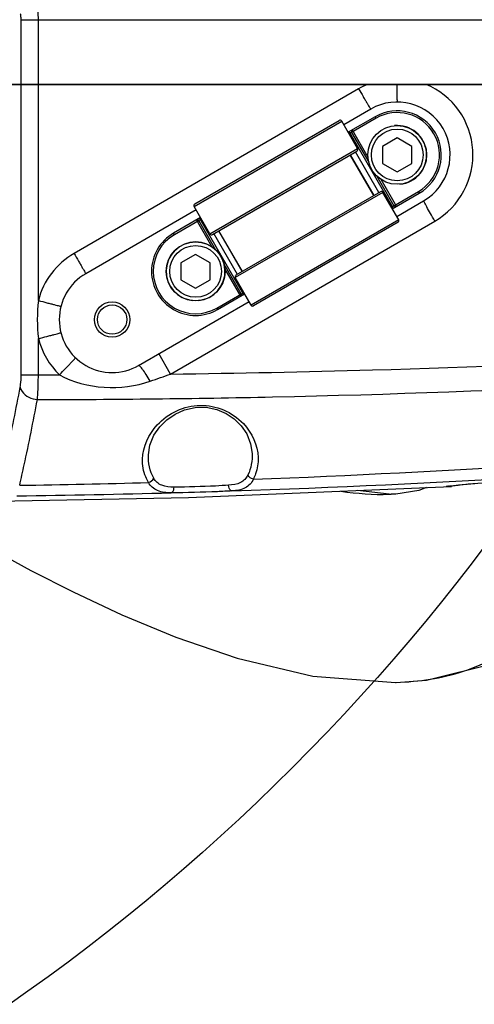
# Model space of a CAD drawing. Header units: millimetres. Extents: x 0 to 8410, y 0 to 5940.
# Tile 56 of 122: x 4918 to 4995, y 1541 to 1709. Entities that reach past the tile are written whole.
import ezdxf

# ---------------------------------------------------------------- set-up
doc = ezdxf.new("R2010")
doc.units = ezdxf.units.MM
doc.header["$LTSCALE"] = 462.55
doc.layers.get('0').update_dxf_attribs({"linetype": 'CONTINUOUS'})
for name, color, linetype in [('204102000021_DXF_DIMENSION', 7, 'CONTINUOUS'), ('304102000018DXF_CONTINUOUS_LINE', 7, 'CONTINUOUS'), ('304102000021DXF_CONTINUOUS_LINE', 7, 'CONTINUOUS'), ('304109000014DXF_CONTINUOUS_LINE', 7, 'CONTINUOUS'), ('501023000078DXF_CONTINUOUS_LINE', 7, 'CONTINUOUS'), ('604006000006DXF_CONTINUOUS_LINE', 7, 'CONTINUOUS'), ('R6-1500_CABLDXF_CONTINUOUS_LINE', 7, 'CONTINUOUS')]:
    doc.layers.add(name, color=color, linetype=linetype)
doc.styles.get("Standard").update_dxf_attribs({"font": 'txt', "width": 0.7})
doc.dimstyles.new('DIMSTYLE_14', dxfattribs={"dimtxt": 65, "dimasz": 50, "dimexe": 1, "dimexo": 0, "dimgap": 3.25, "dimtad": 0, "dimtih": 1, "dimtoh": 1, "dimdec": 1, "dimdsep": 46, "dimtxsty": 'Standard', "dimblk": '_FILLED', "dimblk1": '_FILLED', "dimblk2": '_FILLED', "dimcen": 0.09, "dimclrt": 5, "dimazin": 2, "dimtp": 0.5, "dimtm": 0.5, "dimtfac": 1, "dimtdec": 65535, "dimtofl": 0, "dimtmove": 0, "dimatfit": 3, "dimldrblk": '_FILLED', "dimfxl": 0, "dimtolj": 1, "dimarcsym": 0})

# ---------------------------------------------------------------- blocks, each defined once
blk = doc.blocks.new('*D27')
at = {"layer": '204102000021_DXF_DIMENSION', "color": 2, "linetype": 'Continuous'}
for start, end in [(290.1562, 360), (195, 265.2086)]:
    blk.add_arc((4713.77, 1829.56), 554.1, start, end, dxfattribs=at)
for points in [[(5274.11, 1779.23), (5267.87, 1829.56), (5257.12, 1780)], [(4201.77, 1641.06), (4178.56, 1686.15), (4185.56, 1635.92)]]:
    blk.add_solid(points, dxfattribs=at)
blk = doc.blocks.new('_FILLED')
at = {"color": 0, "linetype": 'ByBlock'}
blk.add_solid([(0, 0), (-1, 0.17), (-1, -0.17)], dxfattribs=at)

msp = doc.modelspace()

# ---------------------------------------------------------------- linework, layer by layer
at = {"color": 2, "linetype": 'Continuous'}
msp.add_circle((4716.272, 1829.561), 351, dxfattribs=at)
at = {"layer": '304102000018DXF_CONTINUOUS_LINE', "color": 7, "linetype": 'Continuous'}
for p, q in [((4899.723, 1697.561), (5083.554, 1697.561)), ((4977.771, 1693.356), (4973.181, 1690.706)), ((4982.181, 1675.117), (4986.771, 1677.767)), ((4948.066, 1676.206), (4929.274, 1665.356)), ((4938.274, 1649.767), (4957.066, 1660.617)), ((4939.946, 1634.557), (4939.946, 1634.559)), ((4957.592, 1634.811), (4957.592, 1634.81)), ((4991.671, 1629.31), (4992.113, 1629.358)), ((4992.113, 1629.358), (4992.668, 1629.416)), ((4992.668, 1629.416), (4993.348, 1629.485)), ((4993.348, 1629.485), (4994.167, 1629.565)), ((4994.167, 1629.565), (4994.793, 1629.624)), ((4994.793, 1629.624), (4995.485, 1629.689)), ((4946.74, 1627.321), (4991.48, 1629.183)), ((4991.075, 1629.238), (4991.234, 1629.258)), ((4991.234, 1629.258), (4991.432, 1629.282)), ((4991.432, 1629.282), (4991.671, 1629.31)), ((4991.481, 1629.183), (4991.478, 1629.183)), ((4910.947, 1626.632), (4946.74, 1627.321))]:
    msp.add_line(p, q, dxfattribs=at)
at = {"layer": '304102000018DXF_CONTINUOUS_LINE', "color": 9, "linetype": 'Continuous'}
for p, q in [((4918.307, 1648.164), (4918.307, 1697.561)), ((4921.223, 1660.802), (4921.223, 1697.561)), ((4975.701, 1696.82), (4927.3, 1668.82)), ((4943.726, 1648.3), (4988.675, 1674.303)), ((4921.223, 1648.164), (4921.223, 1654.321)), ((4943.726, 1648.3), (4941.732, 1651.764)), ((4918.307, 1648.164), (4921.223, 1648.164)), ((4921.223, 1648.164), (4924.818, 1648.168))]:
    msp.add_line(p, q, dxfattribs=at)
at = {"layer": '304102000018DXF_CONTINUOUS_LINE', "color": 7, "linetype": 'Continuous'}
for points in [[(4939.946, 1634.559), (4940.203, 1636.198), (4940.89, 1637.885), (4941.865, 1639.318), (4943.059, 1640.512), (4944.47, 1641.487), (4946.105, 1642.214), (4947.914, 1642.617), (4949.783, 1642.637), (4951.565, 1642.276), (4953.166, 1641.596), (4954.547, 1640.664), (4955.717, 1639.505), (4956.669, 1638.104), (4957.338, 1636.449), (4957.592, 1634.811)], [(4990.835, 1629.202), (4990.846, 1629.204), (4990.871, 1629.209), (4990.907, 1629.214), (4990.954, 1629.221), (4991.009, 1629.229), (4991.075, 1629.238)]]:
    msp.add_lwpolyline(points, dxfattribs=at)
for radius in [3, 2.5]:
    msp.add_circle((4933.774, 1657.561), radius, dxfattribs=at)
at = {"layer": '304102000018DXF_CONTINUOUS_LINE', "color": 9, "linetype": 'Continuous'}
for centre, radius, start, end in [((4982.196, 1685.591), 12.972, 112.6635, 120.0476), ((4950.739, 1657.561), 29.693, 173.73538, 186.26462), ((4890.224, 3445.606), 1816.448, 272.131954, 275.273045), ((4894.557, 3427.98), 1800.546, 271.896719, 275.22277), ((4890.439, 3440.575), 1811.412, 270.873335, 271.566789), ((4894.571, 3427.845), 1800.41, 270.732318, 271.567874), ((4990.626, 1638.588), 9.435, 271.25945, 272.077), ((4992.543, 1617.553), 11.779, 97.40886, 98.20479)]:
    msp.add_arc(centre, radius, start, end, dxfattribs=at)
at = {"layer": '304102000018DXF_CONTINUOUS_LINE', "color": 7, "linetype": 'Continuous'}
for centre, start, end in [((4982.271, 1685.561), 300, 120), ((4933.774, 1657.561), 120, 300)]:
    msp.add_arc(centre, 9, start, end, dxfattribs=at)
at = {"layer": '304102000018DXF_CONTINUOUS_LINE', "color": 9, "linetype": 'Continuous'}
for points, knots in [([(4975.701, 1696.82), (4975.958, 1696.375), (4976.333, 1695.728), (4976.814, 1694.911), (4977.122, 1694.386), (4977.379, 1693.977), (4977.568, 1693.624), (4977.697, 1693.502), (4977.748, 1693.343), (4977.771, 1693.356)], [0, 0, 0, 0, 0.3819257, 0.5547248, 0.7062992, 0.8308501, 0.9234323, 0.9805002, 1, 1, 1, 1]), ([(4982.194, 1697.561), (4982.196, 1697.162), (4982.204, 1696.444), (4982.213, 1695.595), (4982.236, 1695.078), (4982.235, 1694.796), (4982.268, 1694.674), (4982.254, 1694.561), (4982.273, 1694.561)], [0, 0, 0, 0, 0.3994764, 0.7201362, 0.8397238, 0.9275858, 0.9813999, 1, 1, 1, 1]), ([(4988.675, 1674.303), (4990.731, 1675.493), (4994.246, 1679.113), (4995.811, 1686.44), (4993.32, 1693.507), (4989.37, 1696.646), (4987.178, 1697.561)], [0, 0, 0, 0, 0.2499832, 0.5000111, 0.7500312, 1, 1, 1, 1]), ([(4988.675, 1674.303), (4988.423, 1674.741), (4987.963, 1675.548), (4987.415, 1676.511), (4987.092, 1677.127), (4986.892, 1677.461), (4986.849, 1677.63), (4986.749, 1677.754), (4986.771, 1677.767)], [0, 0, 0, 0, 0.3833579, 0.7073298, 0.8314273, 0.9235944, 0.9804114, 1, 1, 1, 1]), ([(4927.3, 1668.82), (4925.82, 1667.963), (4923.175, 1665.635), (4921.649, 1662.458), (4921.223, 1660.802)], [0, 0, 0, 0, 0.4999498, 1, 1, 1, 1]), ([(4927.3, 1668.82), (4927.555, 1668.379), (4927.925, 1667.739), (4928.389, 1666.924), (4928.691, 1666.404), (4928.916, 1665.985), (4929.135, 1665.655), (4929.17, 1665.484), (4929.296, 1665.368), (4929.274, 1665.356)], [0, 0, 0, 0, 0.3829604, 0.5558052, 0.7072413, 0.8315603, 0.9238949, 0.9807467, 1, 1, 1, 1]), ([(4921.223, 1660.802), (4921.713, 1660.675), (4922.426, 1660.492), (4923.328, 1660.257), (4923.907, 1660.112), (4924.361, 1659.98), (4924.749, 1659.91), (4924.893, 1659.814), (4925.064, 1659.829), (4925.058, 1659.805)], [0, 0, 0, 0, 0.3834355, 0.5562854, 0.7076388, 0.8318345, 0.9240461, 0.9808049, 1, 1, 1, 1]), ([(4921.223, 1654.321), (4921.713, 1654.448), (4922.426, 1654.63), (4923.328, 1654.866), (4923.907, 1655.011), (4924.361, 1655.143), (4924.749, 1655.213), (4924.893, 1655.309), (4925.064, 1655.294), (4925.058, 1655.318)], [0, 0, 0, 0, 0.3834355, 0.5562854, 0.7076388, 0.8318345, 0.9240461, 0.980805, 1, 1, 1, 1]), ([(4943.726, 1648.3), (4955.169, 1648.434), (5000.894, 1649.364), (5046.587, 1651.873), (5080.765, 1654.641)], [0, 0, 0, 0, 0.2502108, 1, 1, 1, 1]), ([(4921.064, 1643.95), (4934.401, 1643.97), (4987.702, 1644.583), (5040.978, 1647.328), (5080.813, 1650.579)], [0, 0, 0, 0, 0.2501939, 1, 1, 1, 1]), ([(4924.818, 1648.168), (4925.169, 1648.536), (4925.68, 1649.069), (4926.323, 1649.748), (4926.739, 1650.181), (4927.056, 1650.534), (4927.347, 1650.802), (4927.421, 1650.959), (4927.57, 1651.041), (4927.552, 1651.059)], [0, 0, 0, 0, 0.3831221, 0.5559663, 0.7073713, 0.8316459, 0.9239372, 0.9807582, 1, 1, 1, 1]), ([(4940.267, 1647.087), (4940.042, 1647.461), (4939.629, 1648.119), (4939.024, 1649.027), (4938.65, 1649.456), (4938.353, 1649.813), (4938.274, 1649.767)], [0, 0, 0, 0, 0.3892609, 0.7075657, 0.9177151, 1, 1, 1, 1]), ([(4918.139, 1646.057), (4918.168, 1646.206), (4918.274, 1646.904), (4918.307, 1647.611), (4918.307, 1648.164)], [0, 0, 0, 0, 0.2156502, 1, 1, 1, 1]), ([(4921.064, 1643.95), (4921.092, 1644.251), (4921.193, 1645.654), (4921.223, 1647.06), (4921.223, 1648.164)], [0, 0, 0, 0, 0.215132, 1, 1, 1, 1]), ([(4924.818, 1648.168), (4927.099, 1646.857), (4932.421, 1645.582), (4937.779, 1646.215), (4940.267, 1647.087)], [0, 0, 0, 0, 0.4995271, 1, 1, 1, 1]), ([(4915.141, 1631.702), (4915.401, 1632.841), (4916.467, 1637.612), (4917.441, 1642.403), (4918.139, 1646.057)], [0, 0, 0, 0, 0.239017, 1, 1, 1, 1]), ([(4918.139, 1646.057), (4918.189, 1645.791), (4918.739, 1644.625), (4920.091, 1644.049), (4921.064, 1643.95)], [0, 0, 0, 0, 0.2167989, 1, 1, 1, 1]), ([(4918.049, 1629.374), (4918.311, 1630.53), (4919.382, 1635.375), (4920.362, 1640.24), (4921.064, 1643.95)], [0, 0, 0, 0, 0.2390209, 1, 1, 1, 1]), ([(4938.95, 1633.842), (4939.024, 1635.945), (4941.2, 1640.684), (4948.689, 1644.17), (4956.388, 1640.973), (4958.536, 1636.198), (4958.608, 1634.098)], [0, 0, 0, 0, 0.2206464, 0.5005571, 0.7797105, 1, 1, 1, 1]), ([(4939.967, 1629.84), (4939.784, 1630.147), (4939.158, 1631.388), (4938.913, 1632.812), (4938.95, 1633.842)], [0, 0, 0, 0, 0.257294, 1, 1, 1, 1]), ([(4958.608, 1634.098), (4958.64, 1633.157), (4958.447, 1631.866), (4957.945, 1630.704), (4957.798, 1630.416)], [0, 0, 0, 0, 0.7443464, 1, 1, 1, 1]), ([(4956.878, 1631.146), (4956.626, 1630.594), (4955.631, 1629.568), (4954.278, 1629.433), (4953.586, 1629.385)], [0, 0, 0, 0, 0.466372, 1, 1, 1, 1]), ([(4991.024, 1629.234), (4993.216, 1629.521), (4999.573, 1630.043), (5013.844, 1631.202), (5025.94, 1631.908), (5033.881, 1632.171)], [0, 0, 0, 0, 0.1543581, 0.445192, 1, 1, 1, 1]), ([(4943.832, 1628.109), (4943.036, 1628.113), (4941.499, 1628.165), (4940.286, 1629.241), (4939.967, 1629.84)], [0, 0, 0, 0, 0.5398417, 1, 1, 1, 1]), ([(4944.302, 1629.073), (4943.596, 1629.073), (4942.235, 1629.107), (4941.135, 1630.042), (4940.849, 1630.576)], [0, 0, 0, 0, 0.5380351, 1, 1, 1, 1]), ([(4953.586, 1629.385), (4952.85, 1629.334), (4949.758, 1629.157), (4946.661, 1629.071), (4944.302, 1629.073)], [0, 0, 0, 0, 0.238161, 1, 1, 1, 1]), ([(4954.152, 1628.421), (4954.08, 1628.424), (4953.704, 1628.605), (4953.606, 1629.066), (4953.586, 1629.385)], [0, 0, 0, 0, 0.1837605, 1, 1, 1, 1]), ([(4957.798, 1630.416), (4957.526, 1629.8), (4956.444, 1628.627), (4954.927, 1628.473), (4954.152, 1628.421)], [0, 0, 0, 0, 0.4643669, 1, 1, 1, 1]), ([(4943.832, 1628.109), (4943.898, 1628.116), (4944.24, 1628.323), (4944.296, 1628.765), (4944.302, 1629.073)], [0, 0, 0, 0, 0.1762828, 1, 1, 1, 1]), ([(4954.152, 1628.421), (4953.333, 1628.37), (4949.896, 1628.194), (4946.454, 1628.107), (4943.832, 1628.109)], [0, 0, 0, 0, 0.2381481, 1, 1, 1, 1]), ([(4990.627, 1629.164), (4990.627, 1629.184), (4990.75, 1629.177), (4990.803, 1629.204), (4990.862, 1629.212)], [0, 0, 0, 0, 0.2576435, 1, 1, 1, 1]), ([(4990.833, 1629.155), (4990.782, 1629.154), (4990.737, 1629.168), (4990.627, 1629.146), (4990.627, 1629.164)], [0, 0, 0, 0, 0.7468105, 1, 1, 1, 1])]:
    msp.add_open_spline(points, degree=3, knots=knots, dxfattribs=at)
for points in [[(4921.223, 1654.321), (4921.814, 1652.021), (4923.103, 1649.812), (4924.818, 1648.168)], [(4940.267, 1647.087), (4941.42, 1647.491), (4942.573, 1647.895), (4943.726, 1648.3)], [(4940.849, 1630.576), (4940.205, 1631.775), (4939.899, 1633.197), (4939.946, 1634.557)], [(4957.592, 1634.81), (4957.635, 1633.566), (4957.395, 1632.278), (4956.878, 1631.146)], [(4957.798, 1630.416), (4957.414, 1630.493), (4957.011, 1630.778), (4956.878, 1631.146)], [(4939.967, 1629.84), (4940.339, 1629.932), (4940.713, 1630.218), (4940.849, 1630.576)], [(4991.478, 1629.183), (4991.308, 1629.173), (4991.138, 1629.165), (4990.968, 1629.159)]]:
    msp.add_open_spline(points, degree=3, dxfattribs=at)
at = {"layer": '304102000021DXF_CONTINUOUS_LINE', "color": 9, "linetype": 'Continuous'}
for p, q in [((4918.307, 1708.561), (5083.555, 1708.561)), ((4918.307, 1697.561), (4918.307, 1708.561)), ((4921.223, 1697.561), (4921.223, 1708.561))]:
    msp.add_line(p, q, dxfattribs=at)
at = {"layer": '304102000021DXF_CONTINUOUS_LINE', "color": 7, "linetype": 'Continuous'}
msp.add_line((5083.553, 1697.561), (4899.724, 1697.561), dxfattribs=at)
at = {"layer": '304102000021DXF_CONTINUOUS_LINE', "color": 9, "linetype": 'Continuous'}
for points, knots in [([(4921.223, 1708.561), (4921.223, 1709.072), (4921.197, 1709.985), (4921.231, 1711.321), (4921.06, 1711.941), (4921.162, 1712.561), (4921.059, 1712.561)], [0, 0, 0, 0, 0.3819991, 0.7057238, 0.922518, 1, 1, 1, 1]), ([(4918.307, 1708.561), (4918.307, 1708.798), (4918.269, 1709.055), (4918.22, 1709.561), (4918.113, 1709.561)], [0, 0, 0, 0, 0.6879603, 1, 1, 1, 1])]:
    msp.add_open_spline(points, degree=3, knots=knots, dxfattribs=at)
at = {"layer": '304109000014DXF_CONTINUOUS_LINE', "color": 9, "linetype": 'Continuous'}
for p, q in [((4947.716, 1676.812), (4972.831, 1691.312)), ((4978.671, 1691.797), (4974.081, 1689.147)), ((4978.671, 1691.797), (4978.521, 1692.057)), ((4974.624, 1689.807), (4977.288, 1685.192)), ((4974.104, 1689.507), (4981.604, 1676.516)), ((4950.416, 1672.135), (4975.531, 1686.635)), ((4979.161, 1679.147), (4975.161, 1686.076)), ((4979.46, 1681.43), (4982.124, 1676.816)), ((4979.831, 1679.188), (4954.716, 1664.688)), ((4981.281, 1676.676), (4985.871, 1679.326)), ((4985.871, 1679.326), (4986.021, 1679.066)), ((4948.966, 1674.647), (4944.376, 1671.997)), ((4948.643, 1674.807), (4956.143, 1661.816)), ((4950.787, 1669.893), (4948.123, 1674.507)), ((4982.531, 1674.511), (4957.416, 1660.011)), ((4944.376, 1671.997), (4944.226, 1672.257)), ((4955.086, 1665.247), (4951.086, 1672.176)), ((4952.959, 1666.131), (4955.623, 1661.516)), ((4951.576, 1659.526), (4956.166, 1662.176)), ((4951.576, 1659.526), (4951.726, 1659.266))]:
    msp.add_line(p, q, dxfattribs=at)
at = {"layer": '304109000014DXF_CONTINUOUS_LINE', "color": 7, "linetype": 'Continuous'}
for p, q in [((4947.826, 1677.222), (4972.421, 1691.422)), ((4975.531, 1686.635), (4972.831, 1691.312)), ((4978.521, 1692.057), (4973.931, 1689.407)), ((4974.514, 1689.397), (4977.422, 1684.359)), ((4950.826, 1672.026), (4975.421, 1686.226)), ((4978.295, 1678.647), (4974.295, 1685.576)), ((4978.335, 1678.67), (4974.335, 1685.599)), ((4978.808, 1681.959), (4981.714, 1676.926)), ((4979.421, 1679.297), (4954.826, 1665.097)), ((4982.531, 1674.511), (4979.831, 1679.188)), ((4981.431, 1676.416), (4986.021, 1679.066)), ((4950.416, 1672.135), (4947.716, 1676.812)), ((4948.816, 1674.907), (4944.226, 1672.257)), ((4951.439, 1669.364), (4948.533, 1674.397)), ((4982.421, 1674.101), (4957.826, 1659.901)), ((4955.912, 1665.724), (4951.912, 1672.653)), ((4955.952, 1665.747), (4951.952, 1672.676)), ((4955.733, 1661.926), (4952.825, 1666.964)), ((4957.416, 1660.011), (4954.716, 1664.688)), ((4951.726, 1659.266), (4956.316, 1661.916))]:
    msp.add_line(p, q, dxfattribs=at)
for centre, radius, start, end in [((4982.271, 1685.561), 7.5, 300, 120), ((4972.571, 1691.162), 0.3, 30, 120), ((4974.774, 1689.547), 0.3, 120, 210), ((4975.271, 1686.485), 0.3, 300, 30), ((4979.571, 1679.038), 0.3, 30, 120), ((4947.976, 1676.962), 0.3, 120, 210), ((4981.974, 1677.076), 0.3, 210, 300), ((4948.273, 1674.247), 0.3, 30, 120), ((4982.271, 1674.361), 0.3, 300, 30), ((4947.976, 1665.761), 7.5, 120, 300), ((4950.676, 1672.285), 0.3, 210, 300), ((4954.976, 1664.838), 0.3, 120, 210), ((4955.473, 1661.776), 0.3, 300, 30), ((4957.676, 1660.161), 0.3, 210, 300)]:
    msp.add_arc(centre, radius, start, end, dxfattribs=at)
at = {"layer": '304109000014DXF_CONTINUOUS_LINE', "color": 9, "linetype": 'Continuous'}
for centre, start, end in [((4982.271, 1685.561), 300, 120), ((4947.976, 1665.761), 120, 300)]:
    msp.add_arc(centre, 7.2, start, end, dxfattribs=at)
at = {"layer": '501023000078DXF_CONTINUOUS_LINE', "color": 7, "linetype": 'Continuous'}
for p, q in [((4982.271, 1688.448), (4979.771, 1687.005)), ((4984.771, 1687.005), (4982.271, 1688.448)), ((4979.771, 1687.005), (4979.771, 1684.118)), ((4984.771, 1684.118), (4984.771, 1687.005)), ((4979.771, 1684.118), (4982.271, 1682.675)), ((4982.271, 1682.675), (4984.771, 1684.118)), ((4947.976, 1668.648), (4945.476, 1667.205)), ((4950.476, 1667.205), (4947.976, 1668.648)), ((4945.476, 1667.205), (4945.476, 1664.318)), ((4950.476, 1664.318), (4950.476, 1667.205)), ((4945.476, 1664.318), (4947.976, 1662.875)), ((4947.976, 1662.875), (4950.476, 1664.318))]:
    msp.add_line(p, q, dxfattribs=at)
for centre in [(4982.271, 1685.561), (4947.976, 1665.761)]:
    msp.add_circle(centre, 5, dxfattribs=at)
at = {"layer": '501023000078DXF_CONTINUOUS_LINE', "color": 9, "linetype": 'Continuous'}
for centre in [(4982.271, 1685.561), (4947.976, 1665.761)]:
    msp.add_circle(centre, 4.4, dxfattribs=at)
at = {"layer": '604006000006DXF_CONTINUOUS_LINE', "color": 7, "linetype": 'Continuous'}
for centre, end in [((4982.271, 1685.561), 95.34143), ((4947.976, 1665.761), 264.6635)]:
    msp.add_arc(centre, 5, 275.34143, end, dxfattribs=at)
at = {"layer": 'R6-1500_CABLDXF_CONTINUOUS_LINE', "color": 7, "linetype": 'Continuous'}
for p, q in [((4980.929, 1627.84), (4975.522, 1628.519)), ((4980.926, 1627.84), (4981.224, 1627.849)), ((4982.036, 1627.887), (4981.224, 1627.849)), ((4981.964, 1595.858), (4982.095, 1595.862))]:
    msp.add_line(p, q, dxfattribs=at)
for points in [[(4883.2, 1636.617), (4886.64, 1634.442), (4890.361, 1632.107), (4894.382, 1629.615), (4898.716, 1626.971), (4903.377, 1624.187), (4908.375, 1621.278), (4913.805, 1618.22), (4919.959, 1614.899), (4927.143, 1611.24), (4935.399, 1607.371), (4944.618, 1603.544), (4955.056, 1599.962), (4967.896, 1596.922), (4981.961, 1595.858)], [(4982.095, 1595.862), (4987.268, 1596.251), (4998.863, 1599.098), (5008.273, 1604.17), (5016.055, 1611.389), (5022, 1620.414), (5026.245, 1631.371), (5026.337, 1631.848)], [(4987.251, 1629.007), (4985.931, 1628.495), (4982.036, 1627.887)]]:
    msp.add_lwpolyline(points, dxfattribs=at)
at = {"layer": 'R6-1500_CABLDXF_CONTINUOUS_LINE', "color": 9, "linetype": 'Continuous'}
msp.add_open_spline([(4982.095, 1595.862), (4985.96, 1595.978), (4993.912, 1597.139), (5010.732, 1606.191), (5017.543, 1621.089), (5020.119, 1631.504)], degree=3, knots=[0, 0, 0, 0, 0.2074517, 0.4243811, 1, 1, 1, 1], dxfattribs=at)
msp.add_open_spline([(4972.707, 1628.36), (4975.425, 1627.978), (4978.182, 1627.771), (4980.926, 1627.84)], degree=3, dxfattribs=at)

# ---------------------------------------------------------------- dimensions: what is measured, and where the dimension line sits
at = {"layer": '204102000021_DXF_DIMENSION', "color": 2, "linetype": 'Continuous'}
dim = msp.add_angular_dim_2l(base=(4786.098, 1280.205), line1=((4183.909, 1687.585), (4178.557, 1686.151)), line2=((5262.329, 1829.561), (5267.87, 1829.561)), dimstyle='DIMSTYLE_14', dxfattribs=at)
dim.commit()
dim.dimension.update_dxf_attribs({"geometry": '*D27', "text_midpoint": (4699.991, 1247.705), "dimtype": 162})

doc.saveas('drawing.dxf')
